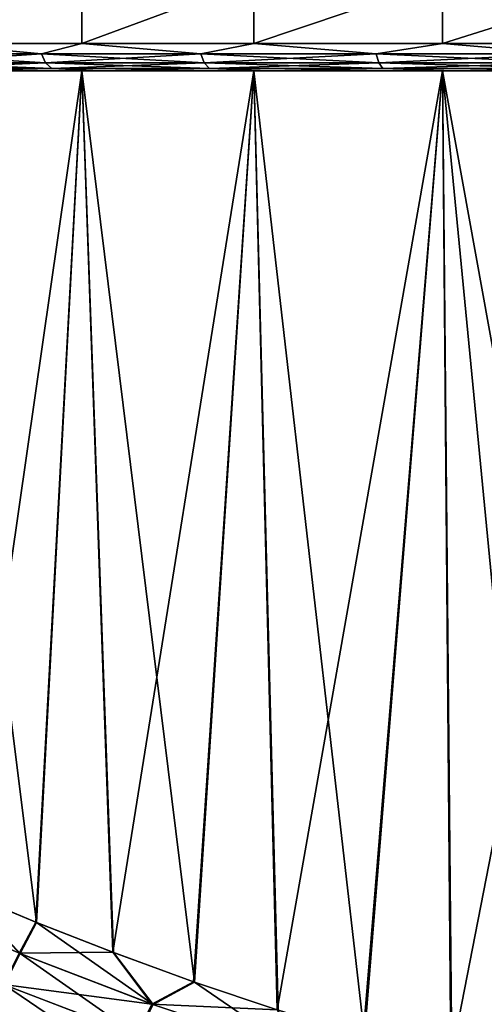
# Model space of a CAD drawing. Header units: metres. Extents: x -128 to 173, y -23 to 79.
# Tile 65 of 129: x 68.84 to 72.24, y 21.67 to 28.87. Entities that reach past the tile are written whole.
import ezdxf

# ---------------------------------------------------------------- set-up
doc = ezdxf.new("R2010")
doc.units = ezdxf.units.M
doc.layers.add('solid_ORA_153_SW0001', color=7, linetype='CONTINUOUS')

msp = doc.modelspace()

# ---------------------------------------------------------------- linework, layer by layer
at = {"layer": 'solid_ORA_153_SW0001'}
for points in [[(68.186752, 28.700001, 7.203469), (69.296455, 29.164444, 8.31318), (68.186684, 29.164444, 7.20339)], [(68.186752, 28.700001, -7.203469), (68.186684, 29.164444, -7.20339), (69.296455, 29.164444, -8.31318)], [(68.186752, 28.700001, 7.203469), (69.296532, 28.700001, 8.313246), (69.296455, 29.164444, 8.31318)], [(69.296532, 28.700001, -8.313246), (68.186752, 28.700001, -7.203469), (69.296455, 29.164444, -8.31318)], [(69.296532, 28.700001, 8.313246), (70.552872, 29.164444, 9.25374), (69.296455, 29.164444, 8.31318)], [(69.296532, 28.700001, -8.313246), (69.296455, 29.164444, -8.31318), (70.552872, 29.164444, -9.25374)], [(69.296532, 28.700001, 8.313246), (70.552948, 28.700001, 9.253789), (70.552872, 29.164444, 9.25374)], [(70.552948, 28.700001, -9.253789), (69.296532, 28.700001, -8.313246), (70.552872, 29.164444, -9.25374)], [(70.552948, 28.700001, 9.253789), (71.930367, 29.164444, 10.005921), (70.552872, 29.164444, 9.25374)], [(70.552948, 28.700001, -9.253789), (70.552872, 29.164444, -9.25374), (71.930367, 29.164444, -10.005921)], [(70.552948, 28.700001, 9.253789), (71.930435, 28.700001, 10.005952), (71.930367, 29.164444, 10.005921)], [(71.930435, 28.700001, -10.005952), (70.552948, 28.700001, -9.253789), (71.930367, 29.164444, -10.005921)], [(71.930435, 28.700001, 10.005952), (73.400894, 29.164444, 10.554408), (71.930367, 29.164444, 10.005921)], [(71.930435, 28.700001, -10.005952), (71.930367, 29.164444, -10.005921), (73.400894, 29.164444, -10.554408)], [(71.930435, 28.700001, 10.005952), (73.40094, 28.700001, 10.554422), (73.400894, 29.164444, 10.554408)], [(73.40094, 28.700001, -10.554422), (71.930435, 28.700001, -10.005952), (73.400894, 29.164444, -10.554408)], [(67.978989, 28.623463, 6.93236), (69.002304, 28.623463, 8.028069), (68.186752, 28.700001, 7.203469)], [(69.002304, 28.623463, -8.028069), (67.978989, 28.623463, -6.93236), (68.186752, 28.700001, -7.203469)], [(69.002304, 28.623463, 8.028069), (69.296532, 28.700001, 8.313246), (68.186752, 28.700001, 7.203469)], [(69.002304, 28.623463, -8.028069), (68.186752, 28.700001, -7.203469), (69.296532, 28.700001, -8.313246)], [(69.002304, 28.623463, 8.028069), (70.165298, 28.623463, 8.974231), (69.296532, 28.700001, 8.313246)], [(70.165298, 28.623463, -8.974231), (69.002304, 28.623463, -8.028069), (69.296532, 28.700001, -8.313246)], [(70.165298, 28.623463, 8.974231), (70.552948, 28.700001, 9.253789), (69.296532, 28.700001, 8.313246)], [(70.165298, 28.623463, -8.974231), (69.296532, 28.700001, -8.313246), (70.552948, 28.700001, -9.253789)], [(70.165298, 28.623463, 8.974231), (71.446289, 28.623463, 9.753221), (70.552948, 28.700001, 9.253789)], [(71.446289, 28.623463, -9.753221), (70.165298, 28.623463, -8.974231), (70.552948, 28.700001, -9.253789)], [(71.446289, 28.623463, 9.753221), (71.930435, 28.700001, 10.005952), (70.552948, 28.700001, 9.253789)], [(71.446289, 28.623463, -9.753221), (70.552948, 28.700001, -9.253789), (71.930435, 28.700001, -10.005952)], [(71.446289, 28.623463, 9.753221), (72.821419, 28.623463, 10.350525), (71.930435, 28.700001, 10.005952)], [(72.821419, 28.623463, -10.350525), (71.446289, 28.623463, -9.753221), (71.930435, 28.700001, -10.005952)], [(72.821419, 28.623463, 10.350525), (73.40094, 28.700001, 10.554422), (71.930435, 28.700001, 10.005952)], [(72.821419, 28.623463, -10.350525), (71.930435, 28.700001, -10.005952), (73.40094, 28.700001, -10.554422)], [(69.031937, 28.558523, 7.996344), (69.002304, 28.623463, 8.028069), (67.978989, 28.623463, 6.93236)], [(68.012657, 28.558523, 6.904964), (69.031937, 28.558523, 7.996344), (67.978989, 28.623463, 6.93236)], [(68.012657, 28.558523, -6.904964), (67.978989, 28.623463, -6.93236), (69.002304, 28.623463, -8.028069)], [(69.031937, 28.558523, -7.996344), (68.012657, 28.558523, -6.904964), (69.002304, 28.623463, -8.028069)], [(70.190331, 28.558523, 8.938766), (70.165298, 28.623463, 8.974231), (69.002304, 28.623463, 8.028069)], [(69.031937, 28.558523, 7.996344), (70.190331, 28.558523, 8.938766), (69.002304, 28.623463, 8.028069)], [(69.031937, 28.558523, -7.996344), (69.002304, 28.623463, -8.028069), (70.165298, 28.623463, -8.974231)], [(70.190331, 28.558523, -8.938766), (69.031937, 28.558523, -7.996344), (70.165298, 28.623463, -8.974231)], [(71.466263, 28.558523, 9.714677), (71.446289, 28.623463, 9.753221), (70.165298, 28.623463, 8.974231)], [(70.190331, 28.558523, 8.938766), (71.466263, 28.558523, 9.714677), (70.165298, 28.623463, 8.974231)], [(70.190331, 28.558523, -8.938766), (70.165298, 28.623463, -8.974231), (71.446289, 28.623463, -9.753221)], [(71.466263, 28.558523, -9.714677), (70.190331, 28.558523, -8.938766), (71.446289, 28.623463, -9.753221)], [(72.83596, 28.558523, 10.309622), (72.821419, 28.623463, 10.350525), (71.446289, 28.623463, 9.753221)], [(71.466263, 28.558523, 9.714677), (72.83596, 28.558523, 10.309622), (71.446289, 28.623463, 9.753221)], [(71.466263, 28.558523, -9.714677), (71.446289, 28.623463, -9.753221), (72.821419, 28.623463, -10.350525)], [(72.83596, 28.558523, -10.309622), (71.466263, 28.558523, -9.714677), (72.821419, 28.623463, -10.350525)], [(68.012657, 28.558523, 6.904964), (68.063057, 28.515163, 6.86396), (69.076286, 28.515163, 7.948858)], [(68.012657, 28.558523, 6.904964), (69.076286, 28.515163, 7.948858), (69.031937, 28.558523, 7.996344)], [(69.031937, 28.558523, -7.996344), (68.063057, 28.515163, -6.86396), (68.012657, 28.558523, -6.904964)], [(69.031937, 28.558523, -7.996344), (69.076286, 28.515163, -7.948858), (68.063057, 28.515163, -6.86396)], [(68.063057, 28.515163, -6.86396), (69.076286, 28.515163, -7.948858), (68.337891, 28.5, -7.072482)], [(69.076286, 28.515163, 7.948858), (68.063057, 28.515163, 6.86396), (68.337891, 28.5, 7.072482)], [(69.076286, 28.515163, -7.948858), (69.42749, 28.5, -8.162084), (68.337891, 28.5, -7.072482)], [(69.076286, 28.515163, 7.948858), (68.337891, 28.5, 7.072482), (69.42749, 28.5, 8.162084)], [(69.031937, 28.558523, 7.996344), (69.076286, 28.515163, 7.948858), (70.227798, 28.515163, 8.885684)], [(69.031937, 28.558523, 7.996344), (70.227798, 28.515163, 8.885684), (70.190331, 28.558523, 8.938766)], [(70.190331, 28.558523, -8.938766), (69.076286, 28.515163, -7.948858), (69.031937, 28.558523, -7.996344)], [(70.190331, 28.558523, -8.938766), (70.227798, 28.515163, -8.885684), (69.076286, 28.515163, -7.948858)], [(69.076286, 28.515163, -7.948858), (70.227798, 28.515163, -8.885684), (69.42749, 28.5, -8.162084)], [(70.227798, 28.515163, 8.885684), (69.076286, 28.515163, 7.948858), (69.42749, 28.5, 8.162084)], [(70.227798, 28.515163, -8.885684), (70.661064, 28.5, -9.085529), (69.42749, 28.5, -8.162084)], [(70.227798, 28.515163, 8.885684), (69.42749, 28.5, 8.162084), (70.661064, 28.5, 9.085529)], [(70.190331, 28.558523, 8.938766), (70.227798, 28.515163, 8.885684), (71.496155, 28.515163, 9.656987)], [(70.190331, 28.558523, 8.938766), (71.496155, 28.515163, 9.656987), (71.466263, 28.558523, 9.714677)], [(71.466263, 28.558523, -9.714677), (70.227798, 28.515163, -8.885684), (70.190331, 28.558523, -8.938766)], [(71.466263, 28.558523, -9.714677), (71.496155, 28.515163, -9.656987), (70.227798, 28.515163, -8.885684)], [(70.227798, 28.515163, -8.885684), (71.496155, 28.515163, -9.656987), (70.661064, 28.5, -9.085529)], [(71.496155, 28.515163, 9.656987), (70.227798, 28.515163, 8.885684), (70.661064, 28.5, 9.085529)], [(71.496155, 28.515163, -9.656987), (72.013504, 28.5, -9.824019), (70.661064, 28.5, -9.085529)], [(71.496155, 28.515163, 9.656987), (70.661064, 28.5, 9.085529), (72.013504, 28.5, 9.824019)], [(71.466263, 28.558523, 9.714677), (71.496155, 28.515163, 9.656987), (72.857719, 28.515163, 10.248399)], [(71.466263, 28.558523, 9.714677), (72.857719, 28.515163, 10.248399), (72.83596, 28.558523, 10.309622)], [(72.83596, 28.558523, -10.309622), (71.496155, 28.515163, -9.656987), (71.466263, 28.558523, -9.714677)], [(72.83596, 28.558523, -10.309622), (72.857719, 28.515163, -10.248399), (71.496155, 28.515163, -9.656987)], [(71.496155, 28.515163, -9.656987), (72.857719, 28.515163, -10.248399), (72.013504, 28.5, -9.824019)], [(72.857719, 28.515163, 10.248399), (71.496155, 28.515163, 9.656987), (72.013504, 28.5, 9.824019)], [(72.857719, 28.515163, -10.248399), (73.457283, 28.5, -10.362521), (72.013504, 28.5, -9.824019)], [(72.857719, 28.515163, 10.248399), (72.013504, 28.5, 9.824019), (73.457283, 28.5, 10.362521)], [(69.42749, 28.5, -8.162084), (69.296562, 28.5, -8.313272), (68.186729, 28.5, -7.203437)], [(68.432556, 22.494917, -7.631075), (68.186729, 28.5, -7.203437), (69.296562, 28.5, -8.313272)], [(68.337891, 28.5, -7.072482), (69.42749, 28.5, -8.162084), (68.186729, 28.5, -7.203437)], [(69.42749, 28.5, 8.162084), (68.186729, 28.5, 7.203437), (69.296562, 28.5, 8.313272)], [(68.964256, 22.272749, 8.161844), (69.296562, 28.5, 8.313272), (68.186729, 28.5, 7.203437)], [(69.42749, 28.5, 8.162084), (68.337891, 28.5, 7.072482), (68.186729, 28.5, 7.203437)], [(68.435104, 22.493792, 7.633799), (68.964256, 22.272749, 8.161844), (68.186729, 28.5, 7.203437)], [(68.960548, 22.274273, -8.158383), (68.432556, 22.494917, -7.631075), (69.296562, 28.5, -8.313272)], [(69.52179, 22.053841, -8.648273), (68.960548, 22.274273, -8.158383), (69.296562, 28.5, -8.313272)], [(68.964256, 22.272749, 8.161844), (69.527466, 22.051701, 8.652896), (69.296562, 28.5, 8.313272)], [(70.661064, 28.5, -9.085529), (70.552986, 28.5, -9.253813), (69.296562, 28.5, -8.313272)], [(69.52179, 22.053841, -8.648273), (69.296562, 28.5, -8.313272), (70.552986, 28.5, -9.253813)], [(69.42749, 28.5, -8.162084), (70.661064, 28.5, -9.085529), (69.296562, 28.5, -8.313272)], [(70.661064, 28.5, 9.085529), (69.296562, 28.5, 8.313272), (70.552986, 28.5, 9.253813)], [(70.118736, 21.835983, 9.102313), (70.552986, 28.5, 9.253813), (69.296562, 28.5, 8.313272)], [(70.661064, 28.5, 9.085529), (69.42749, 28.5, 8.162084), (69.296562, 28.5, 8.313272)], [(69.527466, 22.051701, 8.652896), (70.118736, 21.835983, 9.102313), (69.296562, 28.5, 8.313272)], [(70.111137, 21.838652, -9.096919), (69.52179, 22.053841, -8.648273), (70.552986, 28.5, -9.253813)], [(70.723251, 21.633297, -9.501602), (70.111137, 21.838652, -9.096919), (70.552986, 28.5, -9.253813)], [(70.118736, 21.835983, 9.102313), (70.731583, 21.630604, 9.506718), (70.552986, 28.5, 9.253813)], [(72.013504, 28.5, -9.824019), (71.930382, 28.5, -10.005927), (70.552986, 28.5, -9.253813)], [(70.723251, 21.633297, -9.501602), (70.552986, 28.5, -9.253813), (71.930382, 28.5, -10.005927)], [(70.661064, 28.5, -9.085529), (72.013504, 28.5, -9.824019), (70.552986, 28.5, -9.253813)], [(72.013504, 28.5, 9.824019), (70.552986, 28.5, 9.253813), (71.930382, 28.5, 10.005927)], [(71.360275, 21.439707, 9.864564), (71.930382, 28.5, 10.005927), (70.552986, 28.5, 9.253813)], [(72.013504, 28.5, 9.824019), (70.661064, 28.5, 9.085529), (70.552986, 28.5, 9.253813)], [(70.731583, 21.630604, 9.506718), (71.360275, 21.439707, 9.864564), (70.552986, 28.5, 9.253813)], [(71.352203, 21.442039, -9.86031), (70.723251, 21.633297, -9.501602), (71.930382, 28.5, -10.005927)], [(71.990929, 21.268898, -10.171579), (71.352203, 21.442039, -9.86031), (71.930382, 28.5, -10.005927)], [(71.360275, 21.439707, 9.864564), (71.999557, 21.266771, 10.175442), (71.930382, 28.5, 10.005927)], [(73.457283, 28.5, -10.362521), (73.400925, 28.5, -10.554419), (71.930382, 28.5, -10.005927)], [(71.990929, 21.268898, -10.171579), (71.930382, 28.5, -10.005927), (73.400925, 28.5, -10.554419)], [(72.013504, 28.5, -9.824019), (73.457283, 28.5, -10.362521), (71.930382, 28.5, -10.005927)], [(73.457283, 28.5, 10.362521), (71.930382, 28.5, 10.005927), (73.400925, 28.5, 10.554419)], [(73.28933, 20.984478, 10.65809), (73.400925, 28.5, 10.554419), (71.930382, 28.5, 10.005927)], [(73.457283, 28.5, 10.362521), (72.013504, 28.5, 9.824019), (71.930382, 28.5, 10.005927)], [(72.643822, 21.114435, 10.439474), (73.28933, 20.984478, 10.65809), (71.930382, 28.5, 10.005927)], [(71.999557, 21.266771, 10.175442), (72.643822, 21.114435, 10.439474), (71.930382, 28.5, 10.005927)], [(72.634338, 21.116459, -10.435931), (71.990929, 21.268898, -10.171579), (73.400925, 28.5, -10.554419)], [(68.846519, 22.04488, 8.10288), (68.435104, 22.493792, 7.633799), (67.977654, 22.417507, 7.173372)], [(68.83847, 22.048203, -8.095163), (68.432556, 22.494917, -7.631075), (68.960548, 22.274273, -8.158383)], [(68.846519, 22.04488, 8.10288), (68.964256, 22.272749, 8.161844), (68.435104, 22.493792, 7.633799)], [(68.846519, 22.04488, 8.10288), (67.977654, 22.417507, 7.173372), (68.731232, 21.815741, 8.134323)], [(68.83847, 22.048203, -8.095163), (68.960548, 22.274273, -8.158383), (69.52179, 22.053841, -8.648273)], [(69.816566, 21.671059, 8.928003), (68.964256, 22.272749, 8.161844), (68.846519, 22.04488, 8.10288)], [(69.816566, 21.671059, 8.928003), (69.527466, 22.051701, 8.652896), (68.964256, 22.272749, 8.161844)], [(68.83847, 22.048203, -8.095163), (69.80687, 21.674562, -8.92067), (68.723152, 21.819067, -8.126493)], [(68.846519, 22.04488, 8.10288), (68.731232, 21.815741, 8.134323), (69.706718, 21.441545, 8.973204)], [(68.83847, 22.048203, -8.095163), (69.52179, 22.053841, -8.648273), (69.80687, 21.674562, -8.92067)], [(69.816566, 21.671059, 8.928003), (68.846519, 22.04488, 8.10288), (69.706718, 21.441545, 8.973204)], [(69.80687, 21.674562, -8.92067), (69.52179, 22.053841, -8.648273), (70.111137, 21.838652, -9.096919)], [(69.816566, 21.671059, 8.928003), (70.118736, 21.835983, 9.102313), (69.527466, 22.051701, 8.652896)], [(68.723152, 21.819067, -8.126493), (69.696945, 21.445059, -8.965733), (68.57489, 21.622791, -8.205735)], [(68.731232, 21.815741, 8.134323), (68.583046, 21.619461, 8.213712), (69.569504, 21.244944, 9.069669)], [(69.80687, 21.674562, -8.92067), (69.696945, 21.445059, -8.965733), (68.723152, 21.819067, -8.126493)], [(69.706718, 21.441545, 8.973204), (68.731232, 21.815741, 8.134323), (69.569504, 21.244944, 9.069669)], [(69.80687, 21.674562, -8.92067), (70.111137, 21.838652, -9.096919), (70.723251, 21.633297, -9.501602)], [(70.879539, 21.314659, 9.639834), (70.118736, 21.835983, 9.102313), (69.816566, 21.671059, 8.928003)], [(70.879539, 21.314659, 9.639834), (70.731583, 21.630604, 9.506718), (70.118736, 21.835983, 9.102313)], [(69.80687, 21.674562, -8.92067), (70.868622, 21.318069, -9.63336), (69.696945, 21.445059, -8.965733)], [(69.80687, 21.674562, -8.92067), (70.723251, 21.633297, -9.501602), (70.868622, 21.318069, -9.63336)]]:
    msp.add_3dface(points, dxfattribs=at)

doc.saveas('drawing.dxf')
